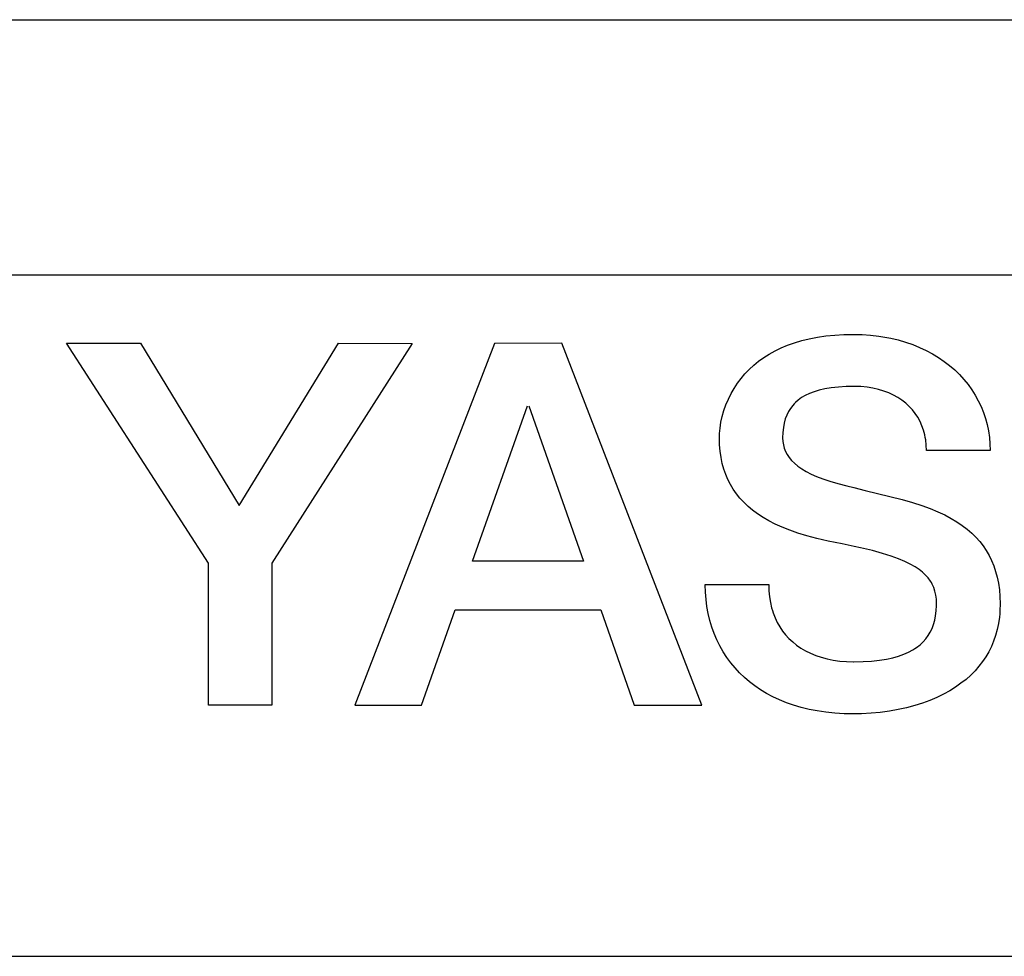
# Model space of a CAD drawing. Extents: x 147 to 2026, y 157 to 1386.
# Tile 19 of 30: x 1264.01 to 1269.79, y 1010.5 to 1016. Entities that reach past the tile are written whole.
import ezdxf

# ---------------------------------------------------------------- set-up
doc = ezdxf.new("R2010")
doc.units = 0
doc.header["$LTSCALE"] = 115.5
doc.layers.add('ALL_CURVE', color=7, linetype='CONTINUOUS')
doc.layers.add('ALL_FEATURES', color=7, linetype='CONTINUOUS')

msp = doc.modelspace()

# ---------------------------------------------------------------- linework, layer by layer
at = {"layer": 'ALL_CURVE', "color": 4, "linetype": 'CONTINUOUS'}
for p, q in [((1297.5, 1014.5), (1260.5, 1014.5)), ((1260.5, 1010.5), (1278.5, 1010.5))]:
    msp.add_line(p, q, dxfattribs=at)
at = {"layer": 'ALL_FEATURES', "color": 7, "linetype": 'CONTINUOUS'}
for p, q in [((1244.3, 1016), (1298, 1016)), ((1268.7416, 1014.1426), (1268.7938, 1014.1479)), ((1268.7938, 1014.1479), (1268.8486, 1014.1512)), ((1268.8486, 1014.1512), (1268.9062, 1014.1523)), ((1268.9062, 1014.1523), (1268.9562, 1014.1511)), ((1268.9562, 1014.1511), (1269.0052, 1014.1478)), ((1269.0052, 1014.1478), (1269.053, 1014.1423)), ((1264.2811, 1014.1), (1264.7158, 1014.1)), ((1265.116, 1012.8083), (1264.2811, 1014.1)), ((1264.7158, 1014.1), (1265.2958, 1013.1474)), ((1265.2958, 1013.1474), (1265.8786, 1014.0998)), ((1266.3118, 1014.0995), (1265.4884, 1012.8095)), ((1265.8786, 1014.0998), (1266.3118, 1014.0995)), ((1266.7954, 1014.0995), (1265.975, 1011.9748)), ((1267.192, 1014.0996), (1266.7954, 1014.0995)), ((1268.0128, 1011.9751), (1267.192, 1014.0996)), ((1268.4795, 1014.0725), (1268.5176, 1014.0884)), ((1268.5176, 1014.0884), (1268.5578, 1014.1027)), ((1268.5578, 1014.1027), (1268.6002, 1014.1153)), ((1268.6002, 1014.1153), (1268.6449, 1014.1262)), ((1268.6449, 1014.1262), (1268.692, 1014.1353)), ((1268.692, 1014.1353), (1268.7416, 1014.1426)), ((1269.053, 1014.1423), (1269.0997, 1014.1347)), ((1269.0997, 1014.1347), (1269.1228, 1014.1301)), ((1269.1228, 1014.1301), (1269.1675, 1014.1194)), ((1269.1675, 1014.1194), (1269.2108, 1014.1068)), ((1269.2108, 1014.1068), (1269.2526, 1014.0922)), ((1269.2526, 1014.0922), (1269.2928, 1014.0758)), ((1268.3773, 1014.016), (1268.4094, 1014.0363)), ((1268.4094, 1014.0363), (1268.4435, 1014.0552)), ((1268.4435, 1014.0552), (1268.4795, 1014.0725)), ((1269.2928, 1014.0758), (1269.3315, 1014.0577)), ((1269.3315, 1014.0577), (1269.3685, 1014.0379)), ((1269.3685, 1014.0379), (1269.4038, 1014.0165)), ((1268.2919, 1013.9466), (1268.3185, 1013.9711)), ((1268.3185, 1013.9711), (1268.347, 1013.9942)), ((1268.347, 1013.9942), (1268.3773, 1014.016)), ((1269.4038, 1014.0165), (1269.4373, 1013.9935)), ((1269.4373, 1013.9935), (1269.469, 1013.969)), ((1268.2438, 1013.8935), (1268.267, 1013.9207)), ((1268.267, 1013.9207), (1268.2919, 1013.9466)), ((1269.469, 1013.969), (1269.4989, 1013.9432)), ((1269.4989, 1013.9432), (1269.5269, 1013.916)), ((1269.5269, 1013.916), (1269.553, 1013.8876)), ((1268.2029, 1013.8352), (1268.2225, 1013.865)), ((1268.2225, 1013.865), (1268.2438, 1013.8935)), ((1269.553, 1013.8876), (1269.5771, 1013.858)), ((1269.5771, 1013.858), (1269.5993, 1013.8272)), ((1268.1693, 1013.7721), (1268.1851, 1013.8042)), ((1268.1851, 1013.8042), (1268.2029, 1013.8352)), ((1268.6456, 1013.8049), (1268.6213, 1013.7933)), ((1268.6726, 1013.8153), (1268.6456, 1013.8049)), ((1268.7028, 1013.8244), (1268.6726, 1013.8153)), ((1268.7364, 1013.8321), (1268.7028, 1013.8244)), ((1268.7738, 1013.8384), (1268.7364, 1013.8321)), ((1268.8155, 1013.843), (1268.7738, 1013.8384)), ((1268.8618, 1013.8459), (1268.8155, 1013.843)), ((1268.9084, 1013.8467), (1268.8618, 1013.8459)), ((1268.9114, 1013.8467), (1268.9084, 1013.8467)), ((1268.9483, 1013.8454), (1268.9114, 1013.8467)), ((1268.9839, 1013.842), (1268.9483, 1013.8454)), ((1269.0182, 1013.8365), (1268.9839, 1013.842)), ((1269.0509, 1013.829), (1269.0182, 1013.8365)), ((1269.0821, 1013.8196), (1269.0509, 1013.829)), ((1269.1115, 1013.8084), (1269.0821, 1013.8196)), ((1269.1392, 1013.7956), (1269.1115, 1013.8084)), ((1269.5993, 1013.8272), (1269.6194, 1013.7954)), ((1268.1434, 1013.7052), (1268.1553, 1013.7391)), ((1268.1553, 1013.7391), (1268.1693, 1013.7721)), ((1268.555, 1013.7434), (1268.5475, 1013.7351)), ((1268.5629, 1013.7515), (1268.555, 1013.7434)), ((1268.5802, 1013.7666), (1268.5629, 1013.7515)), ((1268.5996, 1013.7805), (1268.5802, 1013.7666)), ((1268.6213, 1013.7933), (1268.5996, 1013.7805)), ((1269.1651, 1013.7811), (1269.1392, 1013.7956)), ((1269.1892, 1013.7652), (1269.1651, 1013.7811)), ((1269.2115, 1013.7478), (1269.1892, 1013.7652)), ((1269.232, 1013.7291), (1269.2115, 1013.7478)), ((1269.6194, 1013.7954), (1269.6376, 1013.7626)), ((1269.6376, 1013.7626), (1269.6537, 1013.7289)), ((1266.6671, 1012.8209), (1266.9899, 1013.7333)), ((1266.9976, 1013.7333), (1267.319, 1012.8209)), ((1268.1335, 1013.6708), (1268.1434, 1013.7052)), ((1268.5223, 1013.6983), (1268.5122, 1013.6777)), ((1268.534, 1013.7174), (1268.5223, 1013.6983)), ((1268.5475, 1013.7351), (1268.534, 1013.7174)), ((1269.2506, 1013.709), (1269.232, 1013.7291)), ((1269.2673, 1013.6877), (1269.2506, 1013.709)), ((1269.2823, 1013.6651), (1269.2673, 1013.6877)), ((1269.6537, 1013.7289), (1269.6677, 1013.6942)), ((1269.6677, 1013.6942), (1269.6797, 1013.6587)), ((1268.1205, 1013.6023), (1268.1259, 1013.6363)), ((1268.1259, 1013.6363), (1268.1335, 1013.6708)), ((1268.4973, 1013.6313), (1268.4924, 1013.6049)), ((1268.5039, 1013.6554), (1268.4973, 1013.6313)), ((1268.5122, 1013.6777), (1268.5039, 1013.6554)), ((1269.2954, 1013.6412), (1269.2823, 1013.6651)), ((1269.3066, 1013.616), (1269.2954, 1013.6412)), ((1269.6797, 1013.6587), (1269.6895, 1013.6224)), ((1268.1167, 1013.5447), (1268.1175, 1013.5696)), ((1268.1175, 1013.5696), (1268.1205, 1013.6023)), ((1268.4893, 1013.5762), (1268.4883, 1013.5447)), ((1268.4924, 1013.6049), (1268.4893, 1013.5762)), ((1269.3159, 1013.5895), (1269.3066, 1013.616)), ((1269.3232, 1013.5617), (1269.3159, 1013.5895)), ((1269.6895, 1013.6224), (1269.6973, 1013.5853)), ((1269.6973, 1013.5853), (1269.7028, 1013.5475)), ((1268.1178, 1013.5043), (1268.1167, 1013.5447)), ((1268.4883, 1013.5447), (1268.4894, 1013.5235)), ((1268.4894, 1013.5235), (1268.4927, 1013.5033)), ((1269.3261, 1013.5473), (1269.3232, 1013.5617)), ((1269.3285, 1013.5326), (1269.3261, 1013.5473)), ((1269.3318, 1013.5021), (1269.3285, 1013.5326)), ((1269.7028, 1013.5475), (1269.7062, 1013.509)), ((1269.7062, 1013.509), (1269.7074, 1013.4698)), ((1268.1211, 1013.4659), (1268.1178, 1013.5043)), ((1268.1264, 1013.4293), (1268.1211, 1013.4659)), ((1268.4927, 1013.5033), (1268.498, 1013.4839)), ((1268.498, 1013.4839), (1268.5055, 1013.4652)), ((1268.5055, 1013.4652), (1268.5151, 1013.447)), ((1269.3329, 1013.4703), (1269.3318, 1013.5021)), ((1269.7074, 1013.4698), (1269.3329, 1013.4703)), ((1268.1337, 1013.3945), (1268.1264, 1013.4293)), ((1268.1429, 1013.3612), (1268.1337, 1013.3945)), ((1268.5151, 1013.447), (1268.527, 1013.4294)), ((1268.527, 1013.4294), (1268.5412, 1013.4122)), ((1268.5412, 1013.4122), (1268.558, 1013.3954)), ((1268.558, 1013.3954), (1268.5776, 1013.3789)), ((1268.154, 1013.3295), (1268.1429, 1013.3612)), ((1268.5776, 1013.3789), (1268.6001, 1013.3629)), ((1268.6001, 1013.3629), (1268.6258, 1013.3472)), ((1268.6258, 1013.3472), (1268.655, 1013.332)), ((1268.167, 1013.2992), (1268.154, 1013.3295)), ((1268.1818, 1013.2703), (1268.167, 1013.2992)), ((1268.655, 1013.332), (1268.6879, 1013.3172)), ((1268.6879, 1013.3172), (1268.7249, 1013.303)), ((1268.7249, 1013.303), (1268.7662, 1013.2893)), ((1268.7662, 1013.2893), (1268.8125, 1013.2761)), ((1268.1985, 1013.2425), (1268.1818, 1013.2703)), ((1268.2171, 1013.2159), (1268.1985, 1013.2425)), ((1268.8125, 1013.2761), (1268.8653, 1013.2628)), ((1268.8653, 1013.2628), (1268.9062, 1013.2527)), ((1268.9062, 1013.2527), (1268.9726, 1013.2359)), ((1268.9726, 1013.2359), (1269.1187, 1013.201)), ((1268.2376, 1013.1904), (1268.2171, 1013.2159)), ((1268.2602, 1013.1659), (1268.2376, 1013.1904)), ((1268.2849, 1013.1423), (1268.2602, 1013.1659)), ((1269.1187, 1013.201), (1269.1905, 1013.1823)), ((1269.1905, 1013.1823), (1269.2519, 1013.1646)), ((1269.2519, 1013.1646), (1269.3062, 1013.147)), ((1268.3118, 1013.1197), (1268.2849, 1013.1423)), ((1268.3411, 1013.098), (1268.3118, 1013.1197)), ((1269.3062, 1013.147), (1269.3551, 1013.1291)), ((1269.3551, 1013.1291), (1269.3996, 1013.1106)), ((1269.3996, 1013.1106), (1269.4403, 1013.0915)), ((1268.3729, 1013.0772), (1268.3411, 1013.098)), ((1268.4075, 1013.0572), (1268.3729, 1013.0772)), ((1268.445, 1013.0381), (1268.4075, 1013.0572)), ((1269.4403, 1013.0915), (1269.4776, 1013.0717)), ((1269.4776, 1013.0717), (1269.5119, 1013.0511)), ((1269.5119, 1013.0511), (1269.5434, 1013.0298)), ((1268.4856, 1013.0198), (1268.445, 1013.0381)), ((1268.5299, 1013.0024), (1268.4856, 1013.0198)), ((1268.5781, 1012.9856), (1268.5299, 1013.0024)), ((1269.5434, 1013.0298), (1269.5724, 1013.0076)), ((1269.5724, 1013.0076), (1269.599, 1012.9845)), ((1268.6309, 1012.9696), (1268.5781, 1012.9856)), ((1268.6895, 1012.954), (1268.6309, 1012.9696)), ((1268.7561, 1012.9383), (1268.6895, 1012.954)), ((1268.8369, 1012.9213), (1268.7561, 1012.9383)), ((1269.599, 1012.9845), (1269.6234, 1012.9605)), ((1269.6234, 1012.9605), (1269.6457, 1012.9355)), ((1269.6457, 1012.9355), (1269.666, 1012.9095)), ((1268.9089, 1012.9065), (1268.8369, 1012.9213)), ((1268.9458, 1012.8986), (1268.9089, 1012.9065)), ((1269.0153, 1012.8821), (1268.9458, 1012.8986)), ((1269.0744, 1012.8662), (1269.0153, 1012.8821)), ((1269.666, 1012.9095), (1269.6843, 1012.8823)), ((1269.6843, 1012.8823), (1269.7008, 1012.8539)), ((1267.319, 1012.8209), (1266.6671, 1012.8209)), ((1269.125, 1012.8505), (1269.0744, 1012.8662)), ((1269.1684, 1012.8349), (1269.125, 1012.8505)), ((1269.2057, 1012.8193), (1269.1684, 1012.8349)), ((1269.2379, 1012.8037), (1269.2057, 1012.8193)), ((1269.7008, 1012.8539), (1269.7155, 1012.8242)), ((1269.7155, 1012.8242), (1269.7284, 1012.7931)), ((1265.116, 1011.9748), (1265.116, 1012.8083)), ((1265.4884, 1012.8095), (1265.4884, 1011.9748)), ((1269.2658, 1012.7879), (1269.2379, 1012.8037)), ((1269.2898, 1012.7719), (1269.2658, 1012.7879)), ((1269.3105, 1012.7556), (1269.2898, 1012.7719)), ((1269.7284, 1012.7931), (1269.7394, 1012.7605)), ((1269.7394, 1012.7605), (1269.7486, 1012.7263)), ((1269.3283, 1012.7389), (1269.3105, 1012.7556)), ((1269.3436, 1012.7216), (1269.3283, 1012.7389)), ((1269.3565, 1012.7036), (1269.3436, 1012.7216)), ((1269.3622, 1012.6942), (1269.3565, 1012.7036)), ((1269.7486, 1012.7263), (1269.7558, 1012.6902)), ((1268.0334, 1012.6819), (1268.0334, 1012.6838)), ((1268.0334, 1012.6838), (1268.4063, 1012.6838)), ((1268.0346, 1012.6384), (1268.0334, 1012.6819)), ((1268.4063, 1012.6838), (1268.4075, 1012.6469)), ((1268.4075, 1012.6469), (1268.4107, 1012.6117)), ((1269.3674, 1012.6847), (1269.3622, 1012.6942)), ((1269.3762, 1012.6648), (1269.3674, 1012.6847)), ((1269.3831, 1012.6438), (1269.3762, 1012.6648)), ((1269.388, 1012.6213), (1269.3831, 1012.6438)), ((1269.7558, 1012.6902), (1269.7611, 1012.6523)), ((1269.7611, 1012.6523), (1269.7644, 1012.6125)), ((1268.0381, 1012.5956), (1268.0346, 1012.6384)), ((1268.0437, 1012.5535), (1268.0381, 1012.5956)), ((1268.4107, 1012.6117), (1268.416, 1012.5782)), ((1269.3911, 1012.597), (1269.388, 1012.6213)), ((1269.3921, 1012.5705), (1269.3911, 1012.597)), ((1269.7644, 1012.6125), (1269.7655, 1012.5705)), ((1266.3678, 1011.9748), (1266.5655, 1012.5338)), ((1266.5655, 1012.5338), (1267.4202, 1012.5338)), ((1267.4202, 1012.5338), (1267.617, 1011.9751)), ((1268.0514, 1012.5123), (1268.0437, 1012.5535)), ((1268.416, 1012.5782), (1268.4233, 1012.5464)), ((1268.4233, 1012.5464), (1268.4277, 1012.531)), ((1268.4277, 1012.531), (1268.4325, 1012.5161)), ((1269.3869, 1012.4997), (1269.3904, 1012.5287)), ((1269.3904, 1012.5287), (1269.392, 1012.5603)), ((1269.392, 1012.5603), (1269.3921, 1012.5705)), ((1269.7644, 1012.5304), (1269.763, 1012.5109)), ((1269.7655, 1012.5705), (1269.7644, 1012.5304)), ((1268.0612, 1012.4721), (1268.0514, 1012.5123)), ((1268.073, 1012.4329), (1268.0612, 1012.4721)), ((1268.4325, 1012.5161), (1268.4435, 1012.4874)), ((1268.4435, 1012.4874), (1268.4564, 1012.4602)), ((1269.3746, 1012.4481), (1269.3816, 1012.473)), ((1269.3816, 1012.473), (1269.3869, 1012.4997)), ((1269.7611, 1012.4918), (1269.7557, 1012.4547)), ((1269.763, 1012.5109), (1269.7611, 1012.4918)), ((1268.0868, 1012.3949), (1268.073, 1012.4329)), ((1268.4564, 1012.4602), (1268.471, 1012.4345)), ((1268.471, 1012.4345), (1268.4874, 1012.4102)), ((1268.4874, 1012.4102), (1268.5055, 1012.3874)), ((1269.3554, 1012.4034), (1269.3659, 1012.425)), ((1269.3659, 1012.425), (1269.3746, 1012.4481)), ((1269.7483, 1012.419), (1269.7388, 1012.3847)), ((1269.7557, 1012.4547), (1269.7483, 1012.419)), ((1268.1025, 1012.3581), (1268.0868, 1012.3949)), ((1268.1201, 1012.3226), (1268.1025, 1012.3581)), ((1268.5055, 1012.3874), (1268.5254, 1012.3659)), ((1268.5254, 1012.3659), (1268.5471, 1012.3458)), ((1269.3132, 1012.3464), (1269.3292, 1012.3642)), ((1269.3292, 1012.3642), (1269.3432, 1012.3831)), ((1269.3432, 1012.3831), (1269.3554, 1012.4034)), ((1269.7274, 1012.3515), (1269.7141, 1012.3196)), ((1269.7388, 1012.3847), (1269.7274, 1012.3515)), ((1268.1395, 1012.2883), (1268.1201, 1012.3226)), ((1268.5471, 1012.3458), (1268.5705, 1012.3271)), ((1268.5705, 1012.3271), (1268.5958, 1012.3098)), ((1268.5958, 1012.3098), (1268.6229, 1012.294)), ((1268.6229, 1012.294), (1268.6518, 1012.2797)), ((1269.2275, 1012.2862), (1269.2525, 1012.2996)), ((1269.2525, 1012.2996), (1269.2641, 1012.3067)), ((1269.2641, 1012.3067), (1269.2751, 1012.3141)), ((1269.2751, 1012.3141), (1269.2953, 1012.3297)), ((1269.2953, 1012.3297), (1269.3132, 1012.3464)), ((1269.7141, 1012.3196), (1269.6988, 1012.2889)), ((1268.1608, 1012.2554), (1268.1395, 1012.2883)), ((1268.1838, 1012.2238), (1268.1608, 1012.2554)), ((1268.6518, 1012.2797), (1268.6826, 1012.267)), ((1268.6826, 1012.267), (1268.7152, 1012.256)), ((1268.7152, 1012.256), (1268.7496, 1012.2468)), ((1268.7496, 1012.2468), (1268.7858, 1012.2394)), ((1268.7858, 1012.2394), (1268.8237, 1012.234)), ((1269.0108, 1012.2337), (1269.0562, 1012.2386)), ((1269.0562, 1012.2386), (1269.0975, 1012.2453)), ((1269.0975, 1012.2453), (1269.135, 1012.2535)), ((1269.135, 1012.2535), (1269.169, 1012.2631)), ((1269.169, 1012.2631), (1269.1997, 1012.274)), ((1269.1997, 1012.274), (1269.2275, 1012.2862)), ((1269.6816, 1012.2592), (1269.6624, 1012.2306)), ((1269.6988, 1012.2889), (1269.6816, 1012.2592)), ((1268.2085, 1012.1937), (1268.1838, 1012.2238)), ((1268.235, 1012.1649), (1268.2085, 1012.1937)), ((1268.8237, 1012.234), (1268.8632, 1012.2307)), ((1268.8632, 1012.2307), (1268.9042, 1012.2295)), ((1268.9042, 1012.2295), (1268.9062, 1012.2295)), ((1268.9062, 1012.2295), (1268.9609, 1012.2306)), ((1268.9609, 1012.2306), (1269.0108, 1012.2337)), ((1269.6413, 1012.203), (1269.6181, 1012.1765)), ((1269.6624, 1012.2306), (1269.6413, 1012.203)), ((1268.2633, 1012.1376), (1268.235, 1012.1649)), ((1268.2932, 1012.1118), (1268.2633, 1012.1376)), ((1269.5654, 1012.1264), (1269.5358, 1012.103)), ((1269.5928, 1012.1509), (1269.5654, 1012.1264)), ((1269.6181, 1012.1765), (1269.5928, 1012.1509)), ((1268.3249, 1012.0874), (1268.2932, 1012.1118)), ((1268.3584, 1012.0646), (1268.3249, 1012.0874)), ((1268.3936, 1012.0433), (1268.3584, 1012.0646)), ((1269.504, 1012.0806), (1269.4699, 1012.0594)), ((1269.5358, 1012.103), (1269.504, 1012.0806)), ((1268.4306, 1012.0235), (1268.3936, 1012.0433)), ((1268.4694, 1012.0054), (1268.4306, 1012.0235)), ((1268.51, 1011.9889), (1268.4694, 1012.0054)), ((1269.3948, 1012.0205), (1269.3537, 1012.0031)), ((1269.4335, 1012.0393), (1269.3948, 1012.0205)), ((1269.4699, 1012.0594), (1269.4335, 1012.0393)), ((1265.4884, 1011.9748), (1265.116, 1011.9748)), ((1265.975, 1011.9748), (1266.3678, 1011.9748)), ((1267.617, 1011.9751), (1268.0128, 1011.9751)), ((1268.5526, 1011.9741), (1268.51, 1011.9889)), ((1268.597, 1011.9611), (1268.5526, 1011.9741)), ((1268.6434, 1011.9499), (1268.597, 1011.9611)), ((1268.6918, 1011.9405), (1268.6434, 1011.9499)), ((1269.1667, 1011.9487), (1269.115, 1011.9395)), ((1269.2166, 1011.9597), (1269.1667, 1011.9487)), ((1269.2645, 1011.9726), (1269.2166, 1011.9597)), ((1269.3102, 1011.9871), (1269.2645, 1011.9726)), ((1269.3537, 1012.0031), (1269.3102, 1011.9871)), ((1268.7423, 1011.9332), (1268.6918, 1011.9405)), ((1268.7948, 1011.9278), (1268.7423, 1011.9332)), ((1268.8494, 1011.9245), (1268.7948, 1011.9278)), ((1268.9062, 1011.9234), (1268.8494, 1011.9245)), ((1268.9523, 1011.9242), (1268.9062, 1011.9234)), ((1269.0073, 1011.9271), (1268.9523, 1011.9242)), ((1269.0617, 1011.9323), (1269.0073, 1011.9271)), ((1269.115, 1011.9395), (1269.0617, 1011.9323))]:
    msp.add_line(p, q, dxfattribs=at)

doc.saveas('drawing.dxf')
